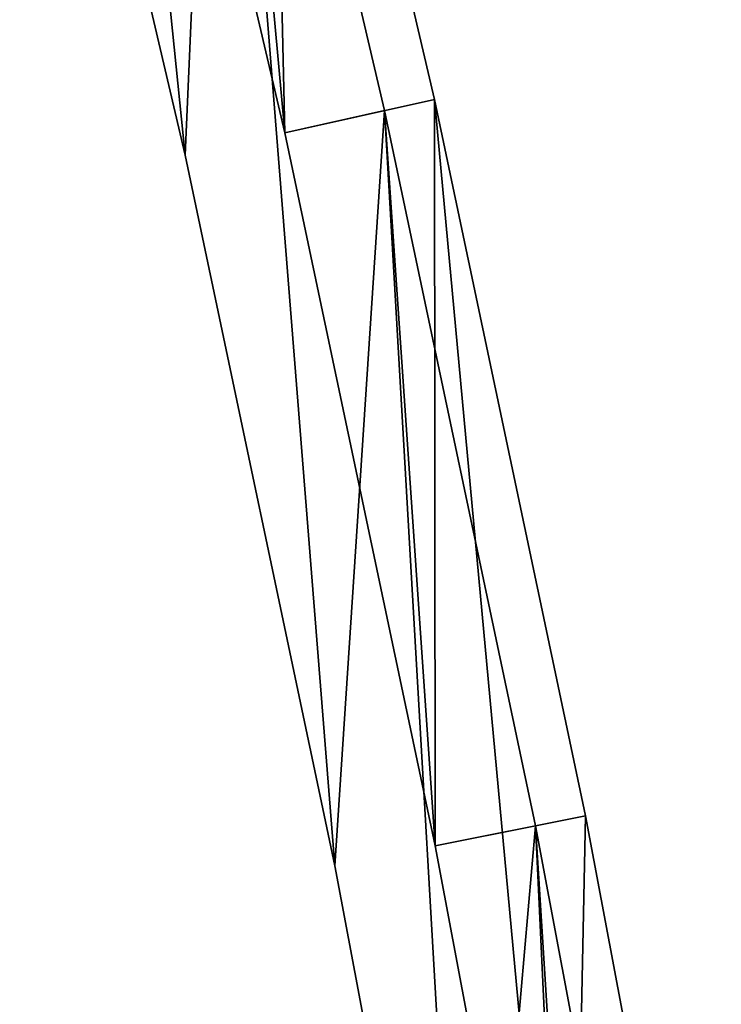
# Model space of a CAD drawing. Header units: millimetres. Extents: x -135 to 891, y -20 to 307.
# Tile 205 of 211: x 863 to 870, y 49 to 59. Entities that reach past the tile are written whole.
import ezdxf

# ---------------------------------------------------------------- set-up
doc = ezdxf.new("R2010")
doc.units = ezdxf.units.MM
doc.header["$LTSCALE"] = 65.185185
for name, color, linetype in [('60', 7, 'CONTINUOUS'), ('61', 7, 'CONTINUOUS'), ('62', 7, 'CONTINUOUS'), ('63', 7, 'CONTINUOUS'), ('64', 7, 'CONTINUOUS'), ('65', 7, 'CONTINUOUS'), ('73', 7, 'CONTINUOUS'), ('74', 7, 'CONTINUOUS'), ('75', 7, 'CONTINUOUS'), ('76', 7, 'CONTINUOUS'), ('77', 7, 'CONTINUOUS'), ('78', 7, 'CONTINUOUS')]:
    doc.layers.add(name, color=color, linetype=linetype)

msp = doc.modelspace()

# ---------------------------------------------------------------- linework, layer by layer
at = {"layer": '60', "color": 70, "linetype": 'Continuous', "true_color": 0x7ee600}
for points in [[(865.4848, 57.4976, 24), (864.8338, 64.6562, 24), (863.8628, 64.417, 24), (865.4848, 57.4976, 24)], [(866.4609, 57.715, 24), (864.8338, 64.6562, 24), (865.4848, 57.4976, 24), (866.4609, 57.715, 24)], [(866.9561, 50.5273, 24), (866.4609, 57.715, 24), (865.4848, 57.4976, 24), (866.9561, 50.5273, 24)], [(867.9368, 50.7227, 24), (866.4609, 57.715, 24), (866.9561, 50.5273, 24), (867.9368, 50.7227, 24)], [(868.2766, 43.5062, 24), (867.9368, 50.7227, 24), (866.9561, 50.5273, 24), (868.2766, 43.5062, 24)], [(869.2615, 43.6794, 24), (867.9368, 50.7227, 24), (868.2766, 43.5062, 24), (869.2615, 43.6794, 24)]]:
    msp.add_3dface(points, dxfattribs=at)
at = {"layer": '61', "color": 70, "linetype": 'Continuous', "true_color": 0x7ee600}
for points in [[(865.4848, 57.4976, 30.5), (863.8628, 64.417, 30.5), (865.3193, 64.7759, 30.5), (865.4848, 57.4976, 30.5)], [(866.9489, 57.8237, 30.5), (865.4848, 57.4976, 30.5), (865.3193, 64.7759, 30.5), (866.9489, 57.8237, 30.5)], [(866.9561, 50.5273, 30.5), (865.4848, 57.4976, 30.5), (866.9489, 57.8237, 30.5), (866.9561, 50.5273, 30.5)], [(868.4272, 50.8204, 30.5), (866.9561, 50.5273, 30.5), (866.9489, 57.8237, 30.5), (868.4272, 50.8204, 30.5)], [(868.2766, 43.5062, 30.5), (866.9561, 50.5273, 30.5), (868.4272, 50.8204, 30.5), (868.2766, 43.5062, 30.5)], [(869.754, 43.766, 30.5), (868.2766, 43.5062, 30.5), (868.4272, 50.8204, 30.5), (869.754, 43.766, 30.5)]]:
    msp.add_3dface(points, dxfattribs=at)
at = {"layer": '62', "color": 70, "linetype": 'Continuous', "true_color": 0x7ee600}
for points in [[(865.4848, 57.4976, 32.5), (865.3193, 64.7759, 32.5), (863.8628, 64.417, 32.5), (865.4848, 57.4976, 32.5)], [(866.9489, 57.8237, 32.5), (865.3193, 64.7759, 32.5), (865.4848, 57.4976, 32.5), (866.9489, 57.8237, 32.5)], [(866.9561, 50.5273, 32.5), (866.9489, 57.8237, 32.5), (865.4848, 57.4976, 32.5), (866.9561, 50.5273, 32.5)], [(868.4272, 50.8204, 32.5), (866.9489, 57.8237, 32.5), (868.2766, 43.5062, 32.5), (868.4272, 50.8204, 32.5)], [(868.2766, 43.5062, 32.5), (866.9489, 57.8237, 32.5), (866.9561, 50.5273, 32.5), (868.2766, 43.5062, 32.5)], [(869.754, 43.766, 32.5), (868.4272, 50.8204, 32.5), (868.2766, 43.5062, 32.5), (869.754, 43.766, 32.5)]]:
    msp.add_3dface(points, dxfattribs=at)
at = {"layer": '63', "color": 70, "linetype": 'Continuous', "true_color": 0x7ee600}
for points in [[(865.4848, 57.4976, 39), (863.8628, 64.417, 39), (864.8338, 64.6562, 39), (865.4848, 57.4976, 39)], [(866.4609, 57.715, 39), (865.4848, 57.4976, 39), (864.8338, 64.6562, 39), (866.4609, 57.715, 39)], [(866.9561, 50.5273, 39), (865.4848, 57.4976, 39), (866.4609, 57.715, 39), (866.9561, 50.5273, 39)], [(867.9368, 50.7227, 39), (866.9561, 50.5273, 39), (866.4609, 57.715, 39), (867.9368, 50.7227, 39)], [(868.2766, 43.5062, 39), (866.9561, 50.5273, 39), (867.9368, 50.7227, 39), (868.2766, 43.5062, 39)], [(869.2615, 43.6794, 39), (868.2766, 43.5062, 39), (867.9368, 50.7227, 39), (869.2615, 43.6794, 39)]]:
    msp.add_3dface(points, dxfattribs=at)
at = {"layer": '64', "color": 70, "linetype": 'Continuous', "true_color": 0x7ee600}
for points in [[(864.5088, 57.2802, 59), (863.0555, 71.5465, 59), (862.8919, 64.1778, 59), (864.5088, 57.2802, 59)], [(864.8338, 64.6562, 59), (863.0555, 71.5465, 59), (864.5088, 57.2802, 59), (864.8338, 64.6562, 59)], [(865.9754, 50.332, 59), (864.8338, 64.6562, 59), (864.5088, 57.2802, 59), (865.9754, 50.332, 59)], [(866.4609, 57.715, 59), (864.8338, 64.6562, 59), (865.9754, 50.332, 59), (866.4609, 57.715, 59)], [(867.2917, 43.333, 59), (866.4609, 57.715, 59), (865.9754, 50.332, 59), (867.2917, 43.333, 59)], [(867.9368, 50.7227, 59), (866.4609, 57.715, 59), (867.2917, 43.333, 59), (867.9368, 50.7227, 59)], [(869.0234, 33.4841, 59), (867.9368, 50.7227, 59), (867.2917, 43.333, 59), (869.0234, 33.4841, 59)], [(869.2615, 43.6794, 59), (867.9368, 50.7227, 59), (869.0234, 33.4841, 59), (869.2615, 43.6794, 59)]]:
    msp.add_3dface(points, dxfattribs=at)
at = {"layer": '65', "color": 70, "linetype": 'Continuous', "true_color": 0x7ee600}
for points in [[(864.5088, 57.2802, 4), (862.8919, 64.1778, 4), (863.0555, 71.5465, 4), (864.5088, 57.2802, 4)], [(864.8338, 64.6562, 4), (864.5088, 57.2802, 4), (863.0555, 71.5465, 4), (864.8338, 64.6562, 4)], [(865.9754, 50.332, 4), (864.5088, 57.2802, 4), (864.8338, 64.6562, 4), (865.9754, 50.332, 4)], [(866.4609, 57.715, 4), (865.9754, 50.332, 4), (864.8338, 64.6562, 4), (866.4609, 57.715, 4)], [(867.2917, 43.333, 4), (865.9754, 50.332, 4), (866.4609, 57.715, 4), (867.2917, 43.333, 4)], [(867.9368, 50.7227, 4), (867.2917, 43.333, 4), (866.4609, 57.715, 4), (867.9368, 50.7227, 4)], [(869.0234, 33.4841, 4), (867.2917, 43.333, 4), (867.9368, 50.7227, 4), (869.0234, 33.4841, 4)], [(869.2615, 43.6794, 4), (869.0234, 33.4841, 4), (867.9368, 50.7227, 4), (869.2615, 43.6794, 4)]]:
    msp.add_3dface(points, dxfattribs=at)
at = {"layer": '73', "color": 70, "linetype": 'Continuous', "true_color": 0x7ee600}
for points in [[(864.8338, 64.6562, 24), (866.4609, 57.715, 24), (864.8338, 64.6562, 4), (864.8338, 64.6562, 24)], [(866.4609, 57.715, 24), (866.4609, 57.715, 4), (864.8338, 64.6562, 4), (866.4609, 57.715, 24)], [(866.4609, 57.715, 24), (867.9368, 50.7227, 24), (866.4609, 57.715, 4), (866.4609, 57.715, 24)], [(867.9368, 50.7227, 24), (867.9368, 50.7227, 4), (866.4609, 57.715, 4), (867.9368, 50.7227, 24)], [(867.9368, 50.7227, 24), (869.2615, 43.6794, 24), (867.9368, 50.7227, 4), (867.9368, 50.7227, 24)], [(869.2615, 43.6794, 24), (869.2615, 43.6794, 4), (867.9368, 50.7227, 4), (869.2615, 43.6794, 24)]]:
    msp.add_3dface(points, dxfattribs=at)
at = {"layer": '74', "color": 60, "linetype": 'Continuous', "true_color": 0xabff00}
for points in [[(865.4848, 57.4976, 24), (863.8628, 64.417, 24), (865.4848, 57.4976, 30.5), (865.4848, 57.4976, 24)], [(863.8628, 64.417, 24), (863.8628, 64.417, 30.5), (865.4848, 57.4976, 30.5), (863.8628, 64.417, 24)], [(866.9561, 50.5273, 24), (865.4848, 57.4976, 24), (866.9561, 50.5273, 30.5), (866.9561, 50.5273, 24)], [(865.4848, 57.4976, 24), (865.4848, 57.4976, 30.5), (866.9561, 50.5273, 30.5), (865.4848, 57.4976, 24)], [(868.2766, 43.5062, 24), (866.9561, 50.5273, 24), (868.2766, 43.5062, 30.5), (868.2766, 43.5062, 24)], [(866.9561, 50.5273, 24), (866.9561, 50.5273, 30.5), (868.2766, 43.5062, 30.5), (866.9561, 50.5273, 24)]]:
    msp.add_3dface(points, dxfattribs=at)
at = {"layer": '75', "color": 150, "linetype": 'Continuous', "true_color": 0x0099ff}
for points in [[(866.9489, 57.8237, 30.5), (865.3193, 64.7759, 30.5), (866.9489, 57.8237, 32.5), (866.9489, 57.8237, 30.5)], [(865.3193, 64.7759, 30.5), (865.3193, 64.7759, 32.5), (866.9489, 57.8237, 32.5), (865.3193, 64.7759, 30.5)], [(868.4272, 50.8204, 30.5), (866.9489, 57.8237, 30.5), (868.4272, 50.8204, 32.5), (868.4272, 50.8204, 30.5)], [(866.9489, 57.8237, 30.5), (866.9489, 57.8237, 32.5), (868.4272, 50.8204, 32.5), (866.9489, 57.8237, 30.5)], [(869.754, 43.766, 30.5), (868.4272, 50.8204, 30.5), (869.754, 43.766, 32.5), (869.754, 43.766, 30.5)], [(868.4272, 50.8204, 30.5), (868.4272, 50.8204, 32.5), (869.754, 43.766, 32.5), (868.4272, 50.8204, 30.5)]]:
    msp.add_3dface(points, dxfattribs=at)
at = {"layer": '76', "color": 60, "linetype": 'Continuous', "true_color": 0xabff00}
for points in [[(865.4848, 57.4976, 32.5), (863.8628, 64.417, 32.5), (865.4848, 57.4976, 39), (865.4848, 57.4976, 32.5)], [(863.8628, 64.417, 32.5), (863.8628, 64.417, 39), (865.4848, 57.4976, 39), (863.8628, 64.417, 32.5)], [(866.9561, 50.5273, 32.5), (865.4848, 57.4976, 32.5), (866.9561, 50.5273, 39), (866.9561, 50.5273, 32.5)], [(865.4848, 57.4976, 32.5), (865.4848, 57.4976, 39), (866.9561, 50.5273, 39), (865.4848, 57.4976, 32.5)], [(868.2766, 43.5062, 32.5), (866.9561, 50.5273, 32.5), (868.2766, 43.5062, 39), (868.2766, 43.5062, 32.5)], [(866.9561, 50.5273, 32.5), (866.9561, 50.5273, 39), (868.2766, 43.5062, 39), (866.9561, 50.5273, 32.5)]]:
    msp.add_3dface(points, dxfattribs=at)
at = {"layer": '77', "color": 70, "linetype": 'Continuous', "true_color": 0x7ee600}
for points in [[(866.4609, 57.715, 39), (864.8338, 64.6562, 39), (866.4609, 57.715, 59), (866.4609, 57.715, 39)], [(864.8338, 64.6562, 39), (864.8338, 64.6562, 59), (866.4609, 57.715, 59), (864.8338, 64.6562, 39)], [(867.9368, 50.7227, 39), (866.4609, 57.715, 39), (867.9368, 50.7227, 59), (867.9368, 50.7227, 39)], [(866.4609, 57.715, 39), (866.4609, 57.715, 59), (867.9368, 50.7227, 59), (866.4609, 57.715, 39)], [(869.2615, 43.6794, 39), (867.9368, 50.7227, 39), (869.2615, 43.6794, 59), (869.2615, 43.6794, 39)], [(867.9368, 50.7227, 39), (867.9368, 50.7227, 59), (869.2615, 43.6794, 59), (867.9368, 50.7227, 39)]]:
    msp.add_3dface(points, dxfattribs=at)
at = {"layer": '78', "color": 70, "linetype": 'Continuous', "true_color": 0x7ee600}
for points in [[(864.5088, 57.2802, 59), (862.8919, 64.1778, 59), (864.5088, 57.2802, 4), (864.5088, 57.2802, 59)], [(862.8919, 64.1778, 59), (862.8919, 64.1778, 4), (864.5088, 57.2802, 4), (862.8919, 64.1778, 59)], [(865.9754, 50.332, 59), (864.5088, 57.2802, 59), (865.9754, 50.332, 4), (865.9754, 50.332, 59)], [(864.5088, 57.2802, 59), (864.5088, 57.2802, 4), (865.9754, 50.332, 4), (864.5088, 57.2802, 59)], [(867.2917, 43.333, 59), (865.9754, 50.332, 59), (867.2917, 43.333, 4), (867.2917, 43.333, 59)], [(865.9754, 50.332, 59), (865.9754, 50.332, 4), (867.2917, 43.333, 4), (865.9754, 50.332, 59)]]:
    msp.add_3dface(points, dxfattribs=at)

doc.saveas('drawing.dxf')
